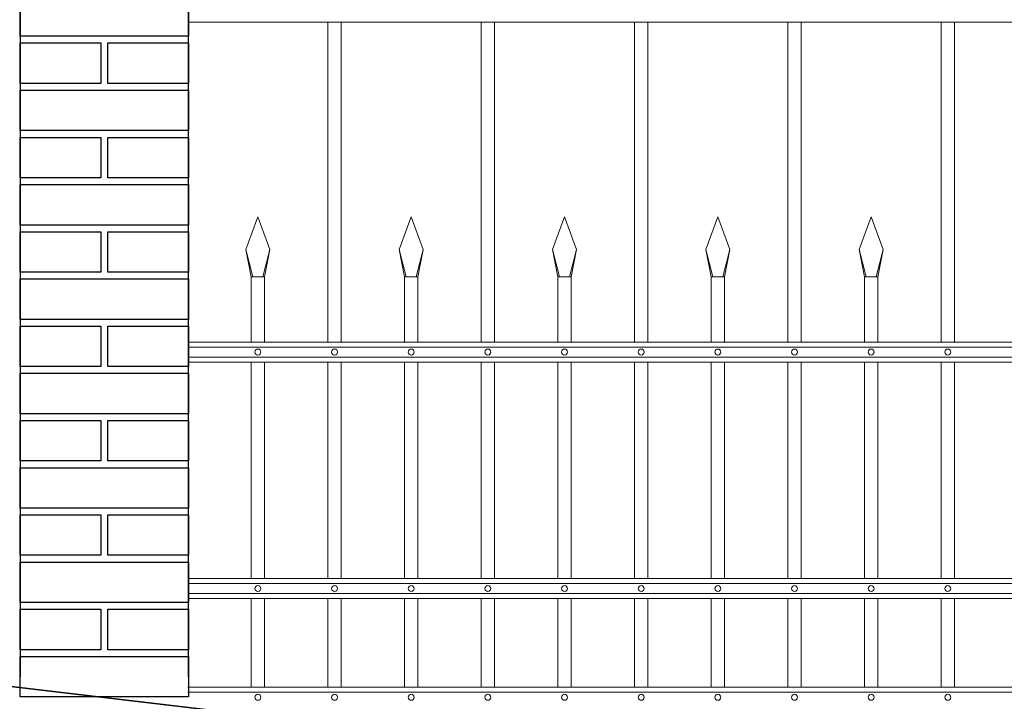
# Model space of a CAD drawing. Header units: millimetres. Extents: x 6567289036 to 6568990308, y 5976640423 to 5977332400.
# Tile 159 of 256: x 6568238415 to 6568239875, y 5976810358 to 5976811369. Entities that reach past the tile are written whole.
import ezdxf

# ---------------------------------------------------------------- set-up
doc = ezdxf.new("R2010")
doc.units = ezdxf.units.MM
doc.layers.add('01_widok', color=7, linetype='Continuous', lineweight=13)
doc.layers.add('projekt', color=10, linetype='Continuous')

# ---------------------------------------------------------------- blocks, each defined once
blk = doc.blocks.new('A$C429E1D4B')
at = {"layer": 'projekt'}
for points in [[(0, 153), (12, 153), (12, 147), (0, 147)], [(13, 153), (25, 153), (25, 147), (13, 147)], [(0, 146), (25, 146), (25, 140), (0, 140)], [(0, 139), (12, 139), (12, 133), (0, 133)], [(13, 139), (25, 139), (25, 133), (13, 133)], [(0, 132), (25, 132), (25, 126), (0, 126)], [(0, 125), (12, 125), (12, 119), (0, 119)], [(13, 125), (25, 125), (25, 119), (13, 119)], [(0, 118), (25, 118), (25, 112), (0, 112)], [(0, 111), (12, 111), (12, 105), (0, 105)], [(13, 111), (25, 111), (25, 105), (13, 105)], [(0, 104), (25, 104), (25, 98), (0, 98)], [(0, 97), (12, 97), (12, 91), (0, 91)], [(13, 97), (25, 97), (25, 91), (13, 91)], [(0, 90), (25, 90), (25, 84), (0, 84)], [(0, 83), (12, 83), (12, 77), (0, 77)], [(13, 83), (25, 83), (25, 77), (13, 77)], [(0, 76), (25, 76), (25, 70), (0, 70)], [(0, 69), (12, 69), (12, 63), (0, 63)], [(13, 69), (25, 69), (25, 63), (13, 63)], [(0, 62), (25, 62), (25, 56), (0, 56)], [(0, 55), (12, 55), (12, 49), (0, 49)], [(13, 55), (25, 55), (25, 49), (13, 49)], [(0, 48), (25, 48), (25, 42), (0, 42)], [(0, 41), (12, 41), (12, 35), (0, 35)], [(13, 41), (25, 41), (25, 35), (13, 35)], [(0, 34), (25, 34), (25, 28), (0, 28)], [(0, 27), (12, 27), (12, 21), (0, 21)], [(13, 27), (25, 27), (25, 21), (13, 21)], [(0, 20), (25, 20), (25, 14), (0, 14)], [(0, 13), (12, 13), (12, 7), (0, 7)], [(13, 13), (25, 13), (25, 7), (13, 7)], [(0, 6), (25, 6), (25, 0), (0, 0)]]:
    blk.add_lwpolyline(points, close=True, dxfattribs=at)
blk.add_lwpolyline([(25, 3), (25, 118), (0, 118), (0, 3)], dxfattribs=at)
blk = doc.blocks.new('A$C6D0402AF')
at = {"layer": '01_widok'}
for p, q in [((2.57, 1.299), (0.06, 1.299)), ((0.27, 1.299), (0.27, 0.819)), ((0.29, 1.299), (0.29, 0.819)), ((0.5, 1.299), (0.5, 0.819)), ((0.52, 1.299), (0.52, 0.819)), ((0.73, 1.299), (0.73, 0.819)), ((0.75, 1.299), (0.75, 0.819)), ((0.96, 1.299), (0.96, 0.819)), ((0.98, 1.299), (0.98, 0.819)), ((1.19, 1.299), (1.19, 0.819)), ((1.21, 1.299), (1.21, 0.819)), ((0.147, 0.9577), (0.165, 1.0067)), ((0.183, 0.9577), (0.165, 1.0067)), ((0.377, 0.9577), (0.395, 1.0067)), ((0.413, 0.9577), (0.395, 1.0067)), ((0.607, 0.9577), (0.625, 1.0067)), ((0.643, 0.9577), (0.625, 1.0067)), ((0.837, 0.9577), (0.855, 1.0067)), ((0.873, 0.9577), (0.855, 1.0067)), ((1.067, 0.9577), (1.085, 1.0067)), ((1.103, 0.9577), (1.085, 1.0067)), ((0.1574, 0.9167), (0.147, 0.9577)), ((0.147, 0.9577), (0.155, 0.9167)), ((0.1726, 0.9167), (0.183, 0.9577)), ((0.183, 0.9577), (0.175, 0.9167)), ((0.3874, 0.9167), (0.377, 0.9577)), ((0.377, 0.9577), (0.385, 0.9167)), ((0.4026, 0.9167), (0.413, 0.9577)), ((0.413, 0.9577), (0.405, 0.9167)), ((0.6174, 0.9167), (0.607, 0.9577)), ((0.607, 0.9577), (0.615, 0.9167)), ((0.6326, 0.9167), (0.643, 0.9577)), ((0.643, 0.9577), (0.635, 0.9167)), ((0.8474, 0.9167), (0.837, 0.9577)), ((0.837, 0.9577), (0.845, 0.9167)), ((0.8626, 0.9167), (0.873, 0.9577)), ((0.873, 0.9577), (0.865, 0.9167)), ((1.0774, 0.9167), (1.067, 0.9577)), ((1.067, 0.9577), (1.075, 0.9167)), ((1.0926, 0.9167), (1.103, 0.9577)), ((1.103, 0.9577), (1.095, 0.9167)), ((0.165, 0.9167), (0.155, 0.9167)), ((0.155, 0.9167), (0.155, 0.819)), ((0.165, 0.9167), (0.175, 0.9167)), ((0.175, 0.9167), (0.175, 0.819)), ((0.395, 0.9167), (0.385, 0.9167)), ((0.385, 0.9167), (0.385, 0.819)), ((0.395, 0.9167), (0.405, 0.9167)), ((0.405, 0.9167), (0.405, 0.819)), ((0.625, 0.9167), (0.615, 0.9167)), ((0.615, 0.9167), (0.615, 0.819)), ((0.625, 0.9167), (0.635, 0.9167)), ((0.635, 0.9167), (0.635, 0.819)), ((0.855, 0.9167), (0.845, 0.9167)), ((0.845, 0.9167), (0.845, 0.819)), ((0.855, 0.9167), (0.865, 0.9167)), ((0.865, 0.9167), (0.865, 0.819)), ((1.085, 0.9167), (1.075, 0.9167)), ((1.075, 0.9167), (1.075, 0.819)), ((1.085, 0.9167), (1.095, 0.9167)), ((1.095, 0.9167), (1.095, 0.819)), ((2.57, 0.819), (0.06, 0.819)), ((2.57, 0.8115), (0.06, 0.8115)), ((2.57, 0.7965), (0.06, 0.7965)), ((2.57, 0.789), (0.06, 0.789)), ((0.155, 0.789), (0.155, 0.4642)), ((0.175, 0.789), (0.175, 0.4642)), ((0.27, 0.789), (0.27, 0.4642)), ((0.29, 0.789), (0.29, 0.4642)), ((0.385, 0.789), (0.385, 0.4642)), ((0.405, 0.789), (0.405, 0.4642)), ((0.5, 0.789), (0.5, 0.4642)), ((0.52, 0.789), (0.52, 0.4642)), ((0.615, 0.789), (0.615, 0.4642)), ((0.635, 0.789), (0.635, 0.4642)), ((0.73, 0.789), (0.73, 0.4642)), ((0.75, 0.789), (0.75, 0.4642)), ((0.845, 0.789), (0.845, 0.4642)), ((0.865, 0.789), (0.865, 0.4642)), ((0.96, 0.789), (0.96, 0.4642)), ((0.98, 0.789), (0.98, 0.4642)), ((1.075, 0.789), (1.075, 0.4642)), ((1.095, 0.789), (1.095, 0.4642)), ((1.19, 0.789), (1.19, 0.4642)), ((1.21, 0.789), (1.21, 0.4642)), ((2.57, 0.4642), (0.06, 0.4642)), ((2.57, 0.4567), (0.06, 0.4567)), ((2.57, 0.4417), (0.06, 0.4417)), ((2.57, 0.4342), (0.06, 0.4342)), ((0.155, 0.4342), (0.155, 0.301)), ((0.175, 0.4342), (0.175, 0.301)), ((0.27, 0.4342), (0.27, 0.301)), ((0.29, 0.4342), (0.29, 0.301)), ((0.385, 0.4342), (0.385, 0.301)), ((0.405, 0.4342), (0.405, 0.301)), ((0.5, 0.4342), (0.5, 0.301)), ((0.52, 0.4342), (0.52, 0.301)), ((0.615, 0.4342), (0.615, 0.301)), ((0.635, 0.4342), (0.635, 0.301)), ((0.73, 0.4342), (0.73, 0.301)), ((0.75, 0.4342), (0.75, 0.301)), ((0.845, 0.4342), (0.845, 0.301)), ((0.865, 0.4342), (0.865, 0.301)), ((0.96, 0.4342), (0.96, 0.301)), ((0.98, 0.4342), (0.98, 0.301)), ((1.075, 0.4342), (1.075, 0.301)), ((1.095, 0.4342), (1.095, 0.301)), ((1.19, 0.4342), (1.19, 0.301)), ((1.21, 0.4342), (1.21, 0.301)), ((0.06, 0.301), (2.57, 0.301)), ((2.57, 0.301), (0.06, 0.301)), ((2.57, 0.2935), (0.06, 0.2935))]:
    blk.add_line(p, q, dxfattribs=at)
for points in [[(0.175, 0.789), (0.175, 0.4642)], [(0.175, 0.789), (0.175, 0.4642)], [(0.175, 0.4342), (0.175, 0.301)], [(0.175, 0.4342), (0.175, 0.301)]]:
    blk.add_lwpolyline(points, dxfattribs=at)
for centre in [(0.165, 0.804), (0.28, 0.804), (0.395, 0.804), (0.51, 0.804), (0.625, 0.804), (0.74, 0.804), (0.855, 0.804), (0.97, 0.804), (1.085, 0.804), (1.2, 0.804), (0.165, 0.4492), (0.28, 0.4492), (0.395, 0.4492), (0.51, 0.4492), (0.625, 0.4492), (0.74, 0.4492), (0.855, 0.4492), (0.97, 0.4492), (1.085, 0.4492), (1.2, 0.4492), (0.165, 0.286), (0.28, 0.286), (0.395, 0.286), (0.51, 0.286), (0.625, 0.286), (0.74, 0.286), (0.855, 0.286), (0.97, 0.286), (1.085, 0.286), (1.2, 0.286)]:
    blk.add_circle(centre, 0.0045, dxfattribs=at)

msp = doc.modelspace()

# ---------------------------------------------------------------- linework, layer by layer
at = {"lineweight": 35}
msp.add_line((6568230768.25329, 5976811280.674253), (6568251528.25329, 5976808830.674253), dxfattribs=at)

# ---------------------------------------------------------------- block references
at = {"xscale": 10, "yscale": 10, "zscale": 10}
msp.add_blockref('A$C429E1D4B', (6568238415.714632, 5976810364.233515), dxfattribs=at)
at = {"xscale": 988.5931585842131, "yscale": 988.5931585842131, "zscale": 988.5931585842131, "rotation": 3.128671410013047e-08}
msp.add_blockref('A$C6D0402AF', (6568238605.292953, 5976810080.914819), dxfattribs=at)

doc.saveas('drawing.dxf')
